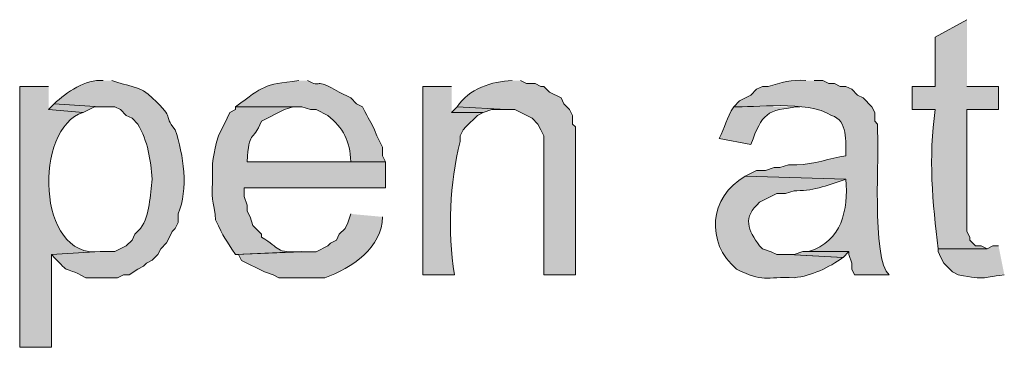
# Model space of a CAD drawing. Header units: inches. Extents: x 1352 to 2050, y -1711 to -1289.
# Tile 149 of 256: x 1999.74 to 2006.93, y -1537.01 to -1534.62. Entities that reach past the tile are written whole.
import ezdxf

# ---------------------------------------------------------------- set-up
doc = ezdxf.new("R2010")
doc.units = ezdxf.units.IN
doc.header["$MEASUREMENT"] = 0
doc.layers.add('图层 1', color=7, linetype='Continuous')

# ---------------------------------------------------------------- blocks, each defined once
blk = doc.blocks.new('block 10')
at = {"layer": '图层 1', "true_color": 0x221814}
h = blk.add_hatch(color=250, dxfattribs=at)
edge = h.paths.add_edge_path()
edge.add_spline(control_points=[(2006.6551, -1534.6192), (2006.6551, -1534.6192), (2006.4236, -1534.7459), (2006.4236, -1534.7459), (2006.4236, -1534.7459), (2006.4236, -1535.106), (2006.4236, -1535.106), (2006.4236, -1535.106), (2006.2551, -1535.106), (2006.2551, -1535.106), (2006.2551, -1535.106), (2006.2551, -1535.2751), (2006.2551, -1535.2751), (2006.2551, -1535.2751), (2006.4236, -1535.2751), (2006.4236, -1535.2751), (2006.3716, -1535.6251), (2006.4057, -1535.9576), (2006.4439, -1536.2914), (2006.4439, -1536.2914), (2006.8026, -1536.2914), (2006.8026, -1536.2914), (2006.8026, -1536.2914), (2006.7599, -1536.2701), (2006.7599, -1536.2701), (2006.7599, -1536.2701), (2006.7178, -1536.2701), (2006.7178, -1536.2701), (2006.7178, -1536.2701), (2006.6965, -1536.249), (2006.6965, -1536.249), (2006.6965, -1536.249), (2006.6758, -1536.228), (2006.6758, -1536.228), (2006.6758, -1536.228), (2006.6758, -1536.2067), (2006.6758, -1536.2067), (2006.6758, -1536.2067), (2006.6551, -1536.1643), (2006.6551, -1536.1643), (2006.6551, -1536.1643), (2006.6551, -1535.2751), (2006.6551, -1535.2751), (2006.6551, -1535.2751), (2006.8856, -1535.2751), (2006.8856, -1535.2751), (2006.8856, -1535.2751), (2006.8856, -1535.106), (2006.8856, -1535.106), (2006.8856, -1535.106), (2006.6551, -1535.106), (2006.6551, -1535.106)], knot_values=[0, 0, 0, 0, 0.352778, 0.352778, 0.352778, 0.705556, 0.705556, 0.705556, 1.058333, 1.058333, 1.058333, 1.411111, 1.411111, 1.411111, 1.763889, 1.763889, 1.763889, 2.116667, 2.116667, 2.116667, 2.469444, 2.469444, 2.469444, 2.822222, 2.822222, 2.822222, 3.175, 3.175, 3.175, 3.527778, 3.527778, 3.527778, 3.880556, 3.880556, 3.880556, 4.233333, 4.233333, 4.233333, 4.586111, 4.586111, 4.586111, 4.938889, 4.938889, 4.938889, 5.291667, 5.291667, 5.291667, 5.644444, 5.644444, 5.644444, 5.997222, 5.997222, 5.997222, 5.997222], degree=3, periodic=0)
edge.add_line((2006.6551, -1535.106), (2006.6551, -1534.6192))
h = blk.add_hatch(color=250, dxfattribs=at)
edge = h.paths.add_edge_path()
edge.add_spline(control_points=[(2001.7776, -1535.0636), (2001.5071, -1535.0953), (2001.5281, -1535.1001), (2001.3149, -1535.2541), (2001.3149, -1535.2541), (2001.7989, -1535.2541), (2001.7989, -1535.2541), (2001.7989, -1535.2541), (2001.8613, -1535.2751), (2001.8613, -1535.2751), (2001.8613, -1535.2751), (2001.9033, -1535.2751), (2001.9033, -1535.2751), (2001.9033, -1535.2751), (2001.9881, -1535.3175), (2001.9881, -1535.3175), (2002.1014, -1535.4122), (2002.1517, -1535.5028), (2002.1555, -1535.6561), (2002.1555, -1535.6561), (2001.3996, -1535.6561), (2001.3996, -1535.6561), (2001.3996, -1535.6561), (2002.4087, -1535.6561), (2002.4087, -1535.6561), (2002.4087, -1535.6561), (2002.3877, -1535.6141), (2002.3877, -1535.6141), (2002.3877, -1535.6141), (2002.3877, -1535.5504), (2002.3877, -1535.5504), (2002.3877, -1535.5504), (2002.345, -1535.466), (2002.345, -1535.466), (2002.2936, -1535.3323), (2002.2943, -1535.3674), (2002.2406, -1535.2541), (2002.2406, -1535.2541), (2002.1975, -1535.2331), (2002.1975, -1535.2331), (2002.1975, -1535.2331), (2002.1555, -1535.1904), (2002.1555, -1535.1904), (2002.1555, -1535.1904), (2002.0718, -1535.1483), (2002.0718, -1535.1483), (2001.8757, -1535.0336), (2001.9508, -1535.1242), (2001.8409, -1535.0636)], knot_values=[0, 0, 0, 0, 0.352778, 0.352778, 0.352778, 0.705556, 0.705556, 0.705556, 1.058333, 1.058333, 1.058333, 1.411111, 1.411111, 1.411111, 1.763889, 1.763889, 1.763889, 2.116667, 2.116667, 2.116667, 2.469444, 2.469444, 2.469444, 2.822222, 2.822222, 2.822222, 3.175, 3.175, 3.175, 3.527778, 3.527778, 3.527778, 3.880556, 3.880556, 3.880556, 4.233333, 4.233333, 4.233333, 4.586111, 4.586111, 4.586111, 4.938889, 4.938889, 4.938889, 5.291667, 5.291667, 5.291667, 5.644444, 5.644444, 5.644444, 5.644444], degree=3, periodic=0)
edge.add_line((2001.8409, -1535.0636), (2001.7776, -1535.0636))
h = blk.add_hatch(color=250, dxfattribs=at)
edge = h.paths.add_edge_path()
edge.add_spline(control_points=[(1999.9489, -1535.106), (1999.9489, -1535.106), (1999.7384, -1535.106), (1999.7384, -1535.106), (1999.7384, -1535.106), (1999.7384, -1537.0107), (1999.7384, -1537.0107), (1999.7384, -1537.0107), (1999.9703, -1537.0107), (1999.9703, -1537.0107), (1999.9703, -1537.0107), (1999.9703, -1536.3334), (1999.9703, -1536.3334), (1999.9703, -1536.3334), (2000.3268, -1536.3124), (2000.3268, -1536.3124), (1999.8569, -1536.3693), (1999.8418, -1535.4074), (2000.2011, -1535.2965), (2000.2011, -1535.2965), (1999.9489, -1535.2751), (1999.9489, -1535.2751)], knot_values=[0, 0, 0, 0, 0.352778, 0.352778, 0.352778, 0.705556, 0.705556, 0.705556, 1.058333, 1.058333, 1.058333, 1.411111, 1.411111, 1.411111, 1.763889, 1.763889, 1.763889, 2.116667, 2.116667, 2.116667, 2.469444, 2.469444, 2.469444, 2.469444], degree=3, periodic=0)
edge.add_line((1999.9489, -1535.2751), (1999.9489, -1535.106))
h = blk.add_hatch(color=250, dxfattribs=at)
edge = h.paths.add_edge_path()
edge.add_spline(control_points=[(2000.3485, -1535.0636), (2000.2204, -1535.0515), (2000.0805, -1535.149), (1999.9909, -1535.2331), (1999.9909, -1535.2331), (2000.3268, -1535.2541), (2000.3268, -1535.2541), (2000.3268, -1535.2541), (2000.4322, -1535.2541), (2000.4322, -1535.2541), (2000.4322, -1535.2541), (2000.4743, -1535.2751), (2000.4743, -1535.2751), (2000.4743, -1535.2751), (2000.5166, -1535.3175), (2000.5166, -1535.3175), (2000.5166, -1535.3175), (2000.5587, -1535.3385), (2000.5587, -1535.3385), (2000.5587, -1535.3385), (2000.6007, -1535.3812), (2000.6007, -1535.3812), (2000.6751, -1535.5049), (2000.6937, -1535.643), (2000.7061, -1535.7833), (2000.6896, -1535.9018), (2000.691, -1536.0441), (2000.621, -1536.1433), (2000.621, -1536.1433), (2000.5794, -1536.1853), (2000.5794, -1536.1853), (2000.5794, -1536.1853), (2000.5587, -1536.2277), (2000.5587, -1536.2277), (2000.5587, -1536.2277), (2000.5166, -1536.2701), (2000.5166, -1536.2701), (2000.5166, -1536.2701), (2000.4322, -1536.3124), (2000.4322, -1536.3124), (2000.4322, -1536.3124), (2000.3268, -1536.3124), (2000.3268, -1536.3124), (2000.3268, -1536.3124), (1999.9699, -1536.3334), (1999.9699, -1536.3334), (2000.1353, -1536.5043), (2000.0274, -1536.3982), (2000.2224, -1536.5029), (2000.2224, -1536.5029), (2000.4533, -1536.5029), (2000.4533, -1536.5029), (2000.4533, -1536.5029), (2000.496, -1536.4816), (2000.496, -1536.4816), (2000.496, -1536.4816), (2000.5373, -1536.4816), (2000.5373, -1536.4816), (2000.5373, -1536.4816), (2000.6007, -1536.4396), (2000.6007, -1536.4396), (2000.6007, -1536.4396), (2000.6427, -1536.4182), (2000.6427, -1536.4182), (2000.6427, -1536.4182), (2000.6641, -1536.3968), (2000.6641, -1536.3968), (2000.6641, -1536.3968), (2000.7061, -1536.3758), (2000.7061, -1536.3758), (2000.7061, -1536.3758), (2000.7475, -1536.3334), (2000.7475, -1536.3334), (2000.7475, -1536.3334), (2000.7685, -1536.2914), (2000.7685, -1536.2914), (2000.7685, -1536.2914), (2000.8109, -1536.2487), (2000.8109, -1536.2487), (2000.8109, -1536.2487), (2000.8315, -1536.2067), (2000.8315, -1536.2067), (2000.8315, -1536.2067), (2000.8529, -1536.1643), (2000.8529, -1536.1643), (2000.8529, -1536.1643), (2000.8736, -1536.1433), (2000.8736, -1536.1433), (2000.8736, -1536.1433), (2000.8949, -1536.1006), (2000.8949, -1536.1006), (2000.8949, -1536.1006), (2000.8949, -1536.0372), (2000.8949, -1536.0372), (2000.9731, -1535.8542), (2000.9349, -1535.6055), (2000.8736, -1535.4232), (2000.7716, -1535.2999), (2000.8915, -1535.3602), (2000.7061, -1535.1904), (2000.6324, -1535.1049), (2000.507, -1535.0987), (2000.4119, -1535.0636)], knot_values=[0, 0, 0, 0, 0.352778, 0.352778, 0.352778, 0.705556, 0.705556, 0.705556, 1.058333, 1.058333, 1.058333, 1.411111, 1.411111, 1.411111, 1.763889, 1.763889, 1.763889, 2.116667, 2.116667, 2.116667, 2.469444, 2.469444, 2.469444, 2.822222, 2.822222, 2.822222, 3.175, 3.175, 3.175, 3.527778, 3.527778, 3.527778, 3.880556, 3.880556, 3.880556, 4.233333, 4.233333, 4.233333, 4.586111, 4.586111, 4.586111, 4.938889, 4.938889, 4.938889, 5.291667, 5.291667, 5.291667, 5.644444, 5.644444, 5.644444, 5.997222, 5.997222, 5.997222, 6.35, 6.35, 6.35, 6.702778, 6.702778, 6.702778, 7.055556, 7.055556, 7.055556, 7.408333, 7.408333, 7.408333, 7.761111, 7.761111, 7.761111, 8.113889, 8.113889, 8.113889, 8.466667, 8.466667, 8.466667, 8.819444, 8.819444, 8.819444, 9.172222, 9.172222, 9.172222, 9.525, 9.525, 9.525, 9.877778, 9.877778, 9.877778, 10.230556, 10.230556, 10.230556, 10.583333, 10.583333, 10.583333, 10.936111, 10.936111, 10.936111, 11.288889, 11.288889, 11.288889, 11.641667, 11.641667, 11.641667, 11.994444, 11.994444, 11.994444, 11.994444], degree=3, periodic=0)
edge.add_line((2000.4119, -1535.0636), (2000.3485, -1535.0636))
h = blk.add_hatch(color=250, dxfattribs=at)
edge = h.paths.add_edge_path()
edge.add_spline(control_points=[(2002.8924, -1535.106), (2002.8924, -1535.106), (2002.6812, -1535.106), (2002.6812, -1535.106), (2002.6812, -1535.106), (2002.6812, -1536.4816), (2002.6812, -1536.4816), (2002.6812, -1536.4816), (2002.9131, -1536.4816), (2002.9131, -1536.4816), (2002.8628, -1536.1515), (2002.8772, -1535.8208), (2002.9551, -1535.508), (2002.9551, -1535.508), (2002.9551, -1535.466), (2002.9551, -1535.466), (2002.9551, -1535.466), (2002.9754, -1535.4232), (2002.9754, -1535.4232), (2002.9754, -1535.4232), (2002.9971, -1535.4022), (2002.9971, -1535.4022), (2002.9971, -1535.4022), (2003.0812, -1535.3178), (2003.0812, -1535.3178), (2003.0812, -1535.3178), (2003.1229, -1535.2965), (2003.1229, -1535.2965), (2003.1229, -1535.2965), (2002.8924, -1535.2965), (2002.8924, -1535.2965)], knot_values=[0, 0, 0, 0, 0.352778, 0.352778, 0.352778, 0.705556, 0.705556, 0.705556, 1.058333, 1.058333, 1.058333, 1.411111, 1.411111, 1.411111, 1.763889, 1.763889, 1.763889, 2.116667, 2.116667, 2.116667, 2.469444, 2.469444, 2.469444, 2.822222, 2.822222, 2.822222, 3.175, 3.175, 3.175, 3.527778, 3.527778, 3.527778, 3.527778], degree=3, periodic=0)
edge.add_line((2002.8924, -1535.2965), (2002.8924, -1535.106))
h = blk.add_hatch(color=250, dxfattribs=at)
edge = h.paths.add_edge_path()
edge.add_spline(control_points=[(2003.3334, -1535.0636), (2003.1866, -1535.0677), (2003.0164, -1535.1246), (2002.9337, -1535.2541), (2002.9337, -1535.2541), (2003.2913, -1535.2751), (2003.2913, -1535.2751), (2003.2913, -1535.2751), (2003.3547, -1535.2751), (2003.3547, -1535.2751), (2003.3547, -1535.2751), (2003.4801, -1535.3385), (2003.4801, -1535.3385), (2003.4801, -1535.3385), (2003.5228, -1535.3812), (2003.5228, -1535.3812), (2003.5228, -1535.3812), (2003.5439, -1535.4232), (2003.5439, -1535.4232), (2003.5439, -1535.4232), (2003.5645, -1535.466), (2003.5645, -1535.466), (2003.5645, -1535.466), (2003.5645, -1536.4816), (2003.5645, -1536.4816), (2003.5645, -1536.4816), (2003.7964, -1536.4816), (2003.7964, -1536.4816), (2003.7964, -1536.4816), (2003.7964, -1535.4022), (2003.7964, -1535.4022), (2003.7964, -1535.4022), (2003.775, -1535.3812), (2003.775, -1535.3812), (2003.775, -1535.3812), (2003.775, -1535.3175), (2003.775, -1535.3175), (2003.775, -1535.3175), (2003.7533, -1535.2751), (2003.7533, -1535.2751), (2003.7533, -1535.2751), (2003.7113, -1535.2331), (2003.7113, -1535.2331), (2003.7113, -1535.2331), (2003.691, -1535.1904), (2003.691, -1535.1904), (2003.691, -1535.1904), (2003.6066, -1535.1483), (2003.6066, -1535.1483), (2003.6066, -1535.1483), (2003.5645, -1535.106), (2003.5645, -1535.106), (2003.5645, -1535.106), (2003.5439, -1535.106), (2003.5439, -1535.106), (2003.5439, -1535.106), (2003.5022, -1535.0849), (2003.5022, -1535.0849), (2003.5022, -1535.0849), (2003.4381, -1535.0849), (2003.4381, -1535.0849), (2003.4381, -1535.0849), (2003.3964, -1535.0636), (2003.3964, -1535.0636)], knot_values=[0, 0, 0, 0, 0.352778, 0.352778, 0.352778, 0.705556, 0.705556, 0.705556, 1.058333, 1.058333, 1.058333, 1.411111, 1.411111, 1.411111, 1.763889, 1.763889, 1.763889, 2.116667, 2.116667, 2.116667, 2.469444, 2.469444, 2.469444, 2.822222, 2.822222, 2.822222, 3.175, 3.175, 3.175, 3.527778, 3.527778, 3.527778, 3.880556, 3.880556, 3.880556, 4.233333, 4.233333, 4.233333, 4.586111, 4.586111, 4.586111, 4.938889, 4.938889, 4.938889, 5.291667, 5.291667, 5.291667, 5.644444, 5.644444, 5.644444, 5.997222, 5.997222, 5.997222, 6.35, 6.35, 6.35, 6.702778, 6.702778, 6.702778, 7.055556, 7.055556, 7.055556, 7.408333, 7.408333, 7.408333, 7.408333], degree=3, periodic=0)
edge.add_line((2003.3964, -1535.0636), (2003.3334, -1535.0636))
h = blk.add_hatch(color=250, dxfattribs=at)
edge = h.paths.add_edge_path()
edge.add_spline(control_points=[(2005.4776, -1535.0636), (2005.3804, -1535.0529), (2005.2947, -1535.0808), (2005.2047, -1535.106), (2005.2047, -1535.106), (2005.1617, -1535.106), (2005.1617, -1535.106), (2005.1617, -1535.106), (2005.1196, -1535.127), (2005.1196, -1535.127), (2005.1196, -1535.127), (2005.078, -1535.1693), (2005.078, -1535.1693), (2005.078, -1535.1693), (2004.9939, -1535.2117), (2004.9939, -1535.2117), (2004.9939, -1535.2117), (2004.9522, -1535.2541), (2004.9522, -1535.2541), (2005.0886, -1535.2634), (2005.4869, -1535.2035), (2005.6664, -1535.3175), (2005.789, -1535.355), (2005.7673, -1535.5114), (2005.7718, -1535.6141), (2005.6526, -1535.6286), (2005.5389, -1535.6782), (2005.4139, -1535.6775), (2005.4139, -1535.6775), (2005.3515, -1535.6775), (2005.3515, -1535.6775), (2005.3515, -1535.6775), (2005.2881, -1535.6985), (2005.2881, -1535.6985), (2005.2881, -1535.6985), (2005.2464, -1535.6985), (2005.2464, -1535.6985), (2005.2464, -1535.6985), (2005.1834, -1535.7195), (2005.1834, -1535.7195), (2005.1834, -1535.7195), (2005.1196, -1535.7195), (2005.1196, -1535.7195), (2005.1196, -1535.7195), (2005.0359, -1535.7622), (2005.0359, -1535.7622), (2005.0359, -1535.7622), (2005.7718, -1535.7833), (2005.7718, -1535.7833), (2005.787, -1536.0103), (2005.7456, -1536.2342), (2005.4989, -1536.3124), (2005.4989, -1536.3124), (2005.7932, -1536.3124), (2005.7932, -1536.3124), (2005.7932, -1536.3124), (2005.7932, -1536.3334), (2005.7932, -1536.3334), (2005.7932, -1536.3334), (2005.8138, -1536.3968), (2005.8138, -1536.3968), (2005.8138, -1536.3968), (2005.8138, -1536.4396), (2005.8138, -1536.4396), (2005.8138, -1536.4396), (2005.8348, -1536.4816), (2005.8348, -1536.4816), (2005.8348, -1536.4816), (2006.0874, -1536.4816), (2006.0874, -1536.4816), (2005.9561, -1536.3803), (2006.0167, -1535.5483), (2006.003, -1535.4446), (2006.003, -1535.4446), (2006.003, -1535.3812), (2006.003, -1535.3812), (2006.003, -1535.3812), (2005.9826, -1535.3599), (2005.9826, -1535.3599), (2005.9826, -1535.3599), (2005.9826, -1535.2965), (2005.9826, -1535.2965), (2005.9826, -1535.2965), (2005.9613, -1535.2541), (2005.9613, -1535.2541), (2005.9613, -1535.2541), (2005.8975, -1535.1904), (2005.8975, -1535.1904), (2005.8975, -1535.1904), (2005.8559, -1535.1693), (2005.8559, -1535.1693), (2005.8559, -1535.1693), (2005.8138, -1535.127), (2005.8138, -1535.127), (2005.8138, -1535.127), (2005.7718, -1535.106), (2005.7718, -1535.106), (2005.7718, -1535.106), (2005.7298, -1535.106), (2005.7298, -1535.106), (2005.7298, -1535.106), (2005.6884, -1535.0849), (2005.6884, -1535.0849), (2005.6884, -1535.0849), (2005.6464, -1535.0849), (2005.6464, -1535.0849), (2005.6464, -1535.0849), (2005.6033, -1535.0636), (2005.6033, -1535.0636), (2005.6033, -1535.0636), (2005.5406, -1535.0636), (2005.5406, -1535.0636)], knot_values=[0, 0, 0, 0, 0.352778, 0.352778, 0.352778, 0.705556, 0.705556, 0.705556, 1.058333, 1.058333, 1.058333, 1.411111, 1.411111, 1.411111, 1.763889, 1.763889, 1.763889, 2.116667, 2.116667, 2.116667, 2.469444, 2.469444, 2.469444, 2.822222, 2.822222, 2.822222, 3.175, 3.175, 3.175, 3.527778, 3.527778, 3.527778, 3.880556, 3.880556, 3.880556, 4.233333, 4.233333, 4.233333, 4.586111, 4.586111, 4.586111, 4.938889, 4.938889, 4.938889, 5.291667, 5.291667, 5.291667, 5.644444, 5.644444, 5.644444, 5.997222, 5.997222, 5.997222, 6.35, 6.35, 6.35, 6.702778, 6.702778, 6.702778, 7.055556, 7.055556, 7.055556, 7.408333, 7.408333, 7.408333, 7.761111, 7.761111, 7.761111, 8.113889, 8.113889, 8.113889, 8.466667, 8.466667, 8.466667, 8.819444, 8.819444, 8.819444, 9.172222, 9.172222, 9.172222, 9.525, 9.525, 9.525, 9.877778, 9.877778, 9.877778, 10.230556, 10.230556, 10.230556, 10.583333, 10.583333, 10.583333, 10.936111, 10.936111, 10.936111, 11.288889, 11.288889, 11.288889, 11.641667, 11.641667, 11.641667, 11.994444, 11.994444, 11.994444, 12.347222, 12.347222, 12.347222, 12.7, 12.7, 12.7, 13.052778, 13.052778, 13.052778, 13.052778], degree=3, periodic=0)
edge.add_line((2005.5406, -1535.0636), (2005.4776, -1535.0636))
for points in [[(1999.9909, -1535.2331), (1999.9489, -1535.2751), (2000.2018, -1535.2965), (2000.2851, -1535.2544), (2000.3272, -1535.2544)], [(2002.9337, -1535.2541), (2002.8924, -1535.2965), (2003.1232, -1535.2965), (2003.1866, -1535.2751), (2003.2913, -1535.2751)], [(2005.4983, -1536.3124), (2005.4562, -1536.3124), (2005.3935, -1536.3334), (2005.3515, -1536.3334), (2005.7504, -1536.3548), (2005.7925, -1536.3124)]]:
    blk.add_hatch(color=250, dxfattribs=at).paths.add_polyline_path(points)
h = blk.add_hatch(color=250, dxfattribs=at)
edge = h.paths.add_edge_path()
edge.add_spline(control_points=[(2001.3152, -1535.2541), (2001.3152, -1535.2541), (2001.3152, -1535.2751), (2001.3152, -1535.2751), (2001.3152, -1535.2751), (2001.2732, -1535.2965), (2001.2732, -1535.2965), (2001.2732, -1535.2965), (2001.2522, -1535.3388), (2001.2522, -1535.3388), (2001.2522, -1535.3388), (2001.1898, -1535.466), (2001.1898, -1535.466), (2001.1505, -1535.6045), (2001.1409, -1535.6589), (2001.1468, -1535.8043), (2001.1361, -1535.9617), (2001.1619, -1535.9648), (2001.1678, -1536.0795), (2001.2325, -1536.2163), (2001.2346, -1536.2142), (2001.3152, -1536.3334), (2001.3152, -1536.3334), (2001.7989, -1536.3124), (2001.7989, -1536.3124), (2001.5998, -1536.3238), (2001.646, -1536.2887), (2001.5047, -1536.2067), (2001.5047, -1536.2067), (2001.5047, -1536.1853), (2001.5047, -1536.1853), (2001.5047, -1536.1853), (2001.4627, -1536.1433), (2001.4627, -1536.1433), (2001.4627, -1536.1433), (2001.441, -1536.1219), (2001.441, -1536.1219), (2001.441, -1536.1219), (2001.4206, -1536.0585), (2001.4206, -1536.0585), (2001.4206, -1536.0585), (2001.3989, -1536.0161), (2001.3989, -1536.0161), (2001.3989, -1536.0161), (2001.3989, -1535.9738), (2001.3989, -1535.9738), (2001.3989, -1535.9738), (2001.3786, -1535.9104), (2001.3786, -1535.9104), (2001.3786, -1535.9104), (2001.3786, -1535.847), (2001.3786, -1535.847), (2001.3786, -1535.847), (2002.4087, -1535.847), (2002.4087, -1535.847), (2002.4087, -1535.847), (2002.4087, -1535.6561), (2002.4087, -1535.6561), (2002.4087, -1535.6561), (2001.3989, -1535.6561), (2001.3989, -1535.6561), (2001.4134, -1535.4167), (2001.4372, -1535.5225), (2001.5047, -1535.3599), (2001.5047, -1535.3599), (2001.6728, -1535.2751), (2001.6728, -1535.2751), (2001.6728, -1535.2751), (2001.7352, -1535.2541), (2001.7352, -1535.2541), (2001.7352, -1535.2541), (2001.7782, -1535.2541), (2001.7782, -1535.2541)], knot_values=[0, 0, 0, 0, 0.352778, 0.352778, 0.352778, 0.705556, 0.705556, 0.705556, 1.058333, 1.058333, 1.058333, 1.411111, 1.411111, 1.411111, 1.763889, 1.763889, 1.763889, 2.116667, 2.116667, 2.116667, 2.469444, 2.469444, 2.469444, 2.822222, 2.822222, 2.822222, 3.175, 3.175, 3.175, 3.527778, 3.527778, 3.527778, 3.880556, 3.880556, 3.880556, 4.233333, 4.233333, 4.233333, 4.586111, 4.586111, 4.586111, 4.938889, 4.938889, 4.938889, 5.291667, 5.291667, 5.291667, 5.644444, 5.644444, 5.644444, 5.997222, 5.997222, 5.997222, 6.35, 6.35, 6.35, 6.702778, 6.702778, 6.702778, 7.055556, 7.055556, 7.055556, 7.408333, 7.408333, 7.408333, 7.761111, 7.761111, 7.761111, 8.113889, 8.113889, 8.113889, 8.466667, 8.466667, 8.466667, 8.466667], degree=3, periodic=0)
edge.add_line((2001.7782, -1535.2541), (2001.3152, -1535.2541))
h = blk.add_hatch(color=250, dxfattribs=at)
edge = h.paths.add_edge_path()
edge.add_spline(control_points=[(2004.9519, -1535.2541), (2004.9019, -1535.3413), (2004.8861, -1535.4026), (2004.8471, -1535.487), (2004.8471, -1535.487), (2005.0776, -1535.5294), (2005.0776, -1535.5294), (2005.1634, -1535.2992), (2005.1868, -1535.2799), (2005.4356, -1535.2541)], knot_values=[0, 0, 0, 0, 0.352778, 0.352778, 0.352778, 0.705556, 0.705556, 0.705556, 1.058333, 1.058333, 1.058333, 1.058333], degree=3, periodic=0)
edge.add_line((2005.4356, -1535.2541), (2004.9519, -1535.2541))
h = blk.add_hatch(color=250, dxfattribs=at)
edge = h.paths.add_edge_path()
edge.add_spline(control_points=[(2005.0359, -1535.7622), (2004.772, -1535.9118), (2004.7445, -1536.2473), (2004.9729, -1536.4396), (2005.1644, -1536.5381), (2005.1854, -1536.494), (2005.3935, -1536.5029), (2005.5231, -1536.4885), (2005.6461, -1536.4299), (2005.7501, -1536.3548), (2005.7501, -1536.3548), (2005.3515, -1536.3334), (2005.3515, -1536.3334), (2005.3515, -1536.3334), (2005.2671, -1536.3334), (2005.2671, -1536.3334), (2005.2671, -1536.3334), (2005.2251, -1536.3128), (2005.2251, -1536.3128), (2005.2251, -1536.3128), (2005.1617, -1536.2914), (2005.1617, -1536.2914), (2005.1617, -1536.2914), (2005.1413, -1536.2701), (2005.1413, -1536.2701), (2005.0532, -1536.1536), (2005.017, -1536.064), (2005.1413, -1535.9524), (2005.1413, -1535.9524), (2005.2671, -1535.889), (2005.2671, -1535.889), (2005.2671, -1535.889), (2005.3301, -1535.889), (2005.3301, -1535.889), (2005.3301, -1535.889), (2005.3935, -1535.8677), (2005.3935, -1535.8677), (2005.3935, -1535.8677), (2005.4139, -1535.8677), (2005.4139, -1535.8677), (2005.5406, -1535.8677), (2005.6567, -1535.8229), (2005.7718, -1535.7836)], knot_values=[0, 0, 0, 0, 0.352778, 0.352778, 0.352778, 0.705556, 0.705556, 0.705556, 1.058333, 1.058333, 1.058333, 1.411111, 1.411111, 1.411111, 1.763889, 1.763889, 1.763889, 2.116667, 2.116667, 2.116667, 2.469444, 2.469444, 2.469444, 2.822222, 2.822222, 2.822222, 3.175, 3.175, 3.175, 3.527778, 3.527778, 3.527778, 3.880556, 3.880556, 3.880556, 4.233333, 4.233333, 4.233333, 4.586111, 4.586111, 4.586111, 4.938889, 4.938889, 4.938889, 4.938889], degree=3, periodic=0)
edge.add_line((2005.7718, -1535.7836), (2005.0359, -1535.7622))
h = blk.add_hatch(color=250, dxfattribs=at)
edge = h.paths.add_edge_path()
edge.add_spline(control_points=[(2002.1558, -1536.0372), (2002.1558, -1536.0372), (2002.1348, -1536.1012), (2002.1348, -1536.1012), (2002.1348, -1536.1012), (2002.1138, -1536.1433), (2002.1138, -1536.1433), (2002.1138, -1536.1433), (2002.0721, -1536.1853), (2002.0721, -1536.1853), (2002.0721, -1536.1853), (2002.0511, -1536.228), (2002.0511, -1536.228), (2002.0511, -1536.228), (2002.0091, -1536.2494), (2002.0091, -1536.2494), (2002.0091, -1536.2494), (2001.9874, -1536.2701), (2001.9874, -1536.2701), (2001.9874, -1536.2701), (2001.9036, -1536.3128), (2001.9036, -1536.3128), (2001.9036, -1536.3128), (2001.7986, -1536.3128), (2001.7986, -1536.3128), (2001.7986, -1536.3128), (2001.3152, -1536.3334), (2001.3152, -1536.3334), (2001.3152, -1536.3334), (2001.3366, -1536.3334), (2001.3366, -1536.3334), (2001.3366, -1536.3334), (2001.3569, -1536.3762), (2001.3569, -1536.3762), (2001.3569, -1536.3762), (2001.5254, -1536.4609), (2001.5254, -1536.4609), (2001.5254, -1536.4609), (2001.5888, -1536.4823), (2001.5888, -1536.4823), (2001.5888, -1536.4823), (2001.6308, -1536.5029), (2001.6308, -1536.5029), (2001.6308, -1536.5029), (2001.967, -1536.5029), (2001.967, -1536.5029), (2002.1606, -1536.4354), (2002.3887, -1536.2797), (2002.387, -1536.0585)], knot_values=[0, 0, 0, 0, 0.352778, 0.352778, 0.352778, 0.705556, 0.705556, 0.705556, 1.058333, 1.058333, 1.058333, 1.411111, 1.411111, 1.411111, 1.763889, 1.763889, 1.763889, 2.116667, 2.116667, 2.116667, 2.469444, 2.469444, 2.469444, 2.822222, 2.822222, 2.822222, 3.175, 3.175, 3.175, 3.527778, 3.527778, 3.527778, 3.880556, 3.880556, 3.880556, 4.233333, 4.233333, 4.233333, 4.586111, 4.586111, 4.586111, 4.938889, 4.938889, 4.938889, 5.291667, 5.291667, 5.291667, 5.644444, 5.644444, 5.644444, 5.644444], degree=3, periodic=0)
edge.add_line((2002.387, -1536.0585), (2002.1558, -1536.0372))
h = blk.add_hatch(color=250, dxfattribs=at)
edge = h.paths.add_edge_path()
edge.add_spline(control_points=[(2006.8859, -1536.2701), (2006.8859, -1536.2701), (2006.8439, -1536.2701), (2006.8439, -1536.2701), (2006.8439, -1536.2701), (2006.8026, -1536.2914), (2006.8026, -1536.2914), (2006.8026, -1536.2914), (2006.4443, -1536.2914), (2006.4443, -1536.2914), (2006.4443, -1536.2914), (2006.4443, -1536.3124), (2006.4443, -1536.3124), (2006.4443, -1536.3124), (2006.4656, -1536.3548), (2006.4656, -1536.3548), (2006.4656, -1536.3548), (2006.4863, -1536.3968), (2006.4863, -1536.3968), (2006.4863, -1536.3968), (2006.5497, -1536.4606), (2006.5497, -1536.4606), (2006.5497, -1536.4606), (2006.5917, -1536.4816), (2006.5917, -1536.4816), (2006.8129, -1536.5205), (2006.7357, -1536.5026), (2006.928, -1536.4816)], knot_values=[0, 0, 0, 0, 0.352778, 0.352778, 0.352778, 0.705556, 0.705556, 0.705556, 1.058333, 1.058333, 1.058333, 1.411111, 1.411111, 1.411111, 1.763889, 1.763889, 1.763889, 2.116667, 2.116667, 2.116667, 2.469444, 2.469444, 2.469444, 2.822222, 2.822222, 2.822222, 3.175, 3.175, 3.175, 3.175], degree=3, periodic=0)
edge.add_line((2006.928, -1536.4816), (2006.8859, -1536.2701))
at = {"layer": '图层 1', "lineweight": 0}
for points in [[(1999.9909, -1535.2331), (1999.9489, -1535.2751), (2000.2018, -1535.2965), (2000.2851, -1535.2544), (2000.3272, -1535.2544)], [(2002.9337, -1535.2541), (2002.8924, -1535.2965), (2003.1232, -1535.2965), (2003.1866, -1535.2751), (2003.2913, -1535.2751)], [(2005.4983, -1536.3124), (2005.4562, -1536.3124), (2005.3935, -1536.3334), (2005.3515, -1536.3334), (2005.7504, -1536.3548), (2005.7925, -1536.3124)]]:
    blk.add_lwpolyline(points, dxfattribs=at)
for points, knots in [([(2006.6551, -1534.6192), (2006.6551, -1534.6192), (2006.4236, -1534.7459), (2006.4236, -1534.7459), (2006.4236, -1534.7459), (2006.4236, -1535.106), (2006.4236, -1535.106), (2006.4236, -1535.106), (2006.2551, -1535.106), (2006.2551, -1535.106), (2006.2551, -1535.106), (2006.2551, -1535.2751), (2006.2551, -1535.2751), (2006.2551, -1535.2751), (2006.4236, -1535.2751), (2006.4236, -1535.2751), (2006.3716, -1535.6251), (2006.4057, -1535.9576), (2006.4439, -1536.2914), (2006.4439, -1536.2914), (2006.8026, -1536.2914), (2006.8026, -1536.2914), (2006.8026, -1536.2914), (2006.7599, -1536.2701), (2006.7599, -1536.2701), (2006.7599, -1536.2701), (2006.7178, -1536.2701), (2006.7178, -1536.2701), (2006.7178, -1536.2701), (2006.6965, -1536.249), (2006.6965, -1536.249), (2006.6965, -1536.249), (2006.6758, -1536.228), (2006.6758, -1536.228), (2006.6758, -1536.228), (2006.6758, -1536.2067), (2006.6758, -1536.2067), (2006.6758, -1536.2067), (2006.6551, -1536.1643), (2006.6551, -1536.1643), (2006.6551, -1536.1643), (2006.6551, -1535.2751), (2006.6551, -1535.2751), (2006.6551, -1535.2751), (2006.8856, -1535.2751), (2006.8856, -1535.2751), (2006.8856, -1535.2751), (2006.8856, -1535.106), (2006.8856, -1535.106), (2006.8856, -1535.106), (2006.6551, -1535.106), (2006.6551, -1535.106)], [0, 0, 0, 0, 1, 1, 1, 2, 2, 2, 3, 3, 3, 4, 4, 4, 5, 5, 5, 6, 6, 6, 7, 7, 7, 8, 8, 8, 9, 9, 9, 10, 10, 10, 11, 11, 11, 12, 12, 12, 13, 13, 13, 14, 14, 14, 15, 15, 15, 16, 16, 16, 17, 17, 17, 17]), ([(2001.7776, -1535.0636), (2001.5071, -1535.0953), (2001.5281, -1535.1001), (2001.3149, -1535.2541), (2001.3149, -1535.2541), (2001.7989, -1535.2541), (2001.7989, -1535.2541), (2001.7989, -1535.2541), (2001.8613, -1535.2751), (2001.8613, -1535.2751), (2001.8613, -1535.2751), (2001.9033, -1535.2751), (2001.9033, -1535.2751), (2001.9033, -1535.2751), (2001.9881, -1535.3175), (2001.9881, -1535.3175), (2002.1014, -1535.4122), (2002.1517, -1535.5028), (2002.1555, -1535.6561), (2002.1555, -1535.6561), (2001.3996, -1535.6561), (2001.3996, -1535.6561), (2001.3996, -1535.6561), (2002.4087, -1535.6561), (2002.4087, -1535.6561), (2002.4087, -1535.6561), (2002.3877, -1535.6141), (2002.3877, -1535.6141), (2002.3877, -1535.6141), (2002.3877, -1535.5504), (2002.3877, -1535.5504), (2002.3877, -1535.5504), (2002.345, -1535.466), (2002.345, -1535.466), (2002.2936, -1535.3323), (2002.2943, -1535.3674), (2002.2406, -1535.2541), (2002.2406, -1535.2541), (2002.1975, -1535.2331), (2002.1975, -1535.2331), (2002.1975, -1535.2331), (2002.1555, -1535.1904), (2002.1555, -1535.1904), (2002.1555, -1535.1904), (2002.0718, -1535.1483), (2002.0718, -1535.1483), (2001.8757, -1535.0336), (2001.9508, -1535.1242), (2001.8409, -1535.0636)], [0, 0, 0, 0, 1, 1, 1, 2, 2, 2, 3, 3, 3, 4, 4, 4, 5, 5, 5, 6, 6, 6, 7, 7, 7, 8, 8, 8, 9, 9, 9, 10, 10, 10, 11, 11, 11, 12, 12, 12, 13, 13, 13, 14, 14, 14, 15, 15, 15, 16, 16, 16, 16]), ([(1999.9489, -1535.106), (1999.9489, -1535.106), (1999.7384, -1535.106), (1999.7384, -1535.106), (1999.7384, -1535.106), (1999.7384, -1537.0107), (1999.7384, -1537.0107), (1999.7384, -1537.0107), (1999.9703, -1537.0107), (1999.9703, -1537.0107), (1999.9703, -1537.0107), (1999.9703, -1536.3334), (1999.9703, -1536.3334), (1999.9703, -1536.3334), (2000.3268, -1536.3124), (2000.3268, -1536.3124), (1999.8569, -1536.3693), (1999.8418, -1535.4074), (2000.2011, -1535.2965), (2000.2011, -1535.2965), (1999.9489, -1535.2751), (1999.9489, -1535.2751)], [0, 0, 0, 0, 1, 1, 1, 2, 2, 2, 3, 3, 3, 4, 4, 4, 5, 5, 5, 6, 6, 6, 7, 7, 7, 7]), ([(2000.3485, -1535.0636), (2000.2204, -1535.0515), (2000.0805, -1535.149), (1999.9909, -1535.2331), (1999.9909, -1535.2331), (2000.3268, -1535.2541), (2000.3268, -1535.2541), (2000.3268, -1535.2541), (2000.4322, -1535.2541), (2000.4322, -1535.2541), (2000.4322, -1535.2541), (2000.4743, -1535.2751), (2000.4743, -1535.2751), (2000.4743, -1535.2751), (2000.5166, -1535.3175), (2000.5166, -1535.3175), (2000.5166, -1535.3175), (2000.5587, -1535.3385), (2000.5587, -1535.3385), (2000.5587, -1535.3385), (2000.6007, -1535.3812), (2000.6007, -1535.3812), (2000.6751, -1535.5049), (2000.6937, -1535.643), (2000.7061, -1535.7833), (2000.6896, -1535.9018), (2000.691, -1536.0441), (2000.621, -1536.1433), (2000.621, -1536.1433), (2000.5794, -1536.1853), (2000.5794, -1536.1853), (2000.5794, -1536.1853), (2000.5587, -1536.2277), (2000.5587, -1536.2277), (2000.5587, -1536.2277), (2000.5166, -1536.2701), (2000.5166, -1536.2701), (2000.5166, -1536.2701), (2000.4322, -1536.3124), (2000.4322, -1536.3124), (2000.4322, -1536.3124), (2000.3268, -1536.3124), (2000.3268, -1536.3124), (2000.3268, -1536.3124), (1999.9699, -1536.3334), (1999.9699, -1536.3334), (2000.1353, -1536.5043), (2000.0274, -1536.3982), (2000.2224, -1536.5029), (2000.2224, -1536.5029), (2000.4533, -1536.5029), (2000.4533, -1536.5029), (2000.4533, -1536.5029), (2000.496, -1536.4816), (2000.496, -1536.4816), (2000.496, -1536.4816), (2000.5373, -1536.4816), (2000.5373, -1536.4816), (2000.5373, -1536.4816), (2000.6007, -1536.4396), (2000.6007, -1536.4396), (2000.6007, -1536.4396), (2000.6427, -1536.4182), (2000.6427, -1536.4182), (2000.6427, -1536.4182), (2000.6641, -1536.3968), (2000.6641, -1536.3968), (2000.6641, -1536.3968), (2000.7061, -1536.3758), (2000.7061, -1536.3758), (2000.7061, -1536.3758), (2000.7475, -1536.3334), (2000.7475, -1536.3334), (2000.7475, -1536.3334), (2000.7685, -1536.2914), (2000.7685, -1536.2914), (2000.7685, -1536.2914), (2000.8109, -1536.2487), (2000.8109, -1536.2487), (2000.8109, -1536.2487), (2000.8315, -1536.2067), (2000.8315, -1536.2067), (2000.8315, -1536.2067), (2000.8529, -1536.1643), (2000.8529, -1536.1643), (2000.8529, -1536.1643), (2000.8736, -1536.1433), (2000.8736, -1536.1433), (2000.8736, -1536.1433), (2000.8949, -1536.1006), (2000.8949, -1536.1006), (2000.8949, -1536.1006), (2000.8949, -1536.0372), (2000.8949, -1536.0372), (2000.9731, -1535.8542), (2000.9349, -1535.6055), (2000.8736, -1535.4232), (2000.7716, -1535.2999), (2000.8915, -1535.3602), (2000.7061, -1535.1904), (2000.6324, -1535.1049), (2000.507, -1535.0987), (2000.4119, -1535.0636)], [0, 0, 0, 0, 1, 1, 1, 2, 2, 2, 3, 3, 3, 4, 4, 4, 5, 5, 5, 6, 6, 6, 7, 7, 7, 8, 8, 8, 9, 9, 9, 10, 10, 10, 11, 11, 11, 12, 12, 12, 13, 13, 13, 14, 14, 14, 15, 15, 15, 16, 16, 16, 17, 17, 17, 18, 18, 18, 19, 19, 19, 20, 20, 20, 21, 21, 21, 22, 22, 22, 23, 23, 23, 24, 24, 24, 25, 25, 25, 26, 26, 26, 27, 27, 27, 28, 28, 28, 29, 29, 29, 30, 30, 30, 31, 31, 31, 32, 32, 32, 33, 33, 33, 34, 34, 34, 34]), ([(2002.8924, -1535.106), (2002.8924, -1535.106), (2002.6812, -1535.106), (2002.6812, -1535.106), (2002.6812, -1535.106), (2002.6812, -1536.4816), (2002.6812, -1536.4816), (2002.6812, -1536.4816), (2002.9131, -1536.4816), (2002.9131, -1536.4816), (2002.8628, -1536.1515), (2002.8772, -1535.8208), (2002.9551, -1535.508), (2002.9551, -1535.508), (2002.9551, -1535.466), (2002.9551, -1535.466), (2002.9551, -1535.466), (2002.9754, -1535.4232), (2002.9754, -1535.4232), (2002.9754, -1535.4232), (2002.9971, -1535.4022), (2002.9971, -1535.4022), (2002.9971, -1535.4022), (2003.0812, -1535.3178), (2003.0812, -1535.3178), (2003.0812, -1535.3178), (2003.1229, -1535.2965), (2003.1229, -1535.2965), (2003.1229, -1535.2965), (2002.8924, -1535.2965), (2002.8924, -1535.2965)], [0, 0, 0, 0, 1, 1, 1, 2, 2, 2, 3, 3, 3, 4, 4, 4, 5, 5, 5, 6, 6, 6, 7, 7, 7, 8, 8, 8, 9, 9, 9, 10, 10, 10, 10]), ([(2003.3334, -1535.0636), (2003.1866, -1535.0677), (2003.0164, -1535.1246), (2002.9337, -1535.2541), (2002.9337, -1535.2541), (2003.2913, -1535.2751), (2003.2913, -1535.2751), (2003.2913, -1535.2751), (2003.3547, -1535.2751), (2003.3547, -1535.2751), (2003.3547, -1535.2751), (2003.4801, -1535.3385), (2003.4801, -1535.3385), (2003.4801, -1535.3385), (2003.5228, -1535.3812), (2003.5228, -1535.3812), (2003.5228, -1535.3812), (2003.5439, -1535.4232), (2003.5439, -1535.4232), (2003.5439, -1535.4232), (2003.5645, -1535.466), (2003.5645, -1535.466), (2003.5645, -1535.466), (2003.5645, -1536.4816), (2003.5645, -1536.4816), (2003.5645, -1536.4816), (2003.7964, -1536.4816), (2003.7964, -1536.4816), (2003.7964, -1536.4816), (2003.7964, -1535.4022), (2003.7964, -1535.4022), (2003.7964, -1535.4022), (2003.775, -1535.3812), (2003.775, -1535.3812), (2003.775, -1535.3812), (2003.775, -1535.3175), (2003.775, -1535.3175), (2003.775, -1535.3175), (2003.7533, -1535.2751), (2003.7533, -1535.2751), (2003.7533, -1535.2751), (2003.7113, -1535.2331), (2003.7113, -1535.2331), (2003.7113, -1535.2331), (2003.691, -1535.1904), (2003.691, -1535.1904), (2003.691, -1535.1904), (2003.6066, -1535.1483), (2003.6066, -1535.1483), (2003.6066, -1535.1483), (2003.5645, -1535.106), (2003.5645, -1535.106), (2003.5645, -1535.106), (2003.5439, -1535.106), (2003.5439, -1535.106), (2003.5439, -1535.106), (2003.5022, -1535.0849), (2003.5022, -1535.0849), (2003.5022, -1535.0849), (2003.4381, -1535.0849), (2003.4381, -1535.0849), (2003.4381, -1535.0849), (2003.3964, -1535.0636), (2003.3964, -1535.0636)], [0, 0, 0, 0, 1, 1, 1, 2, 2, 2, 3, 3, 3, 4, 4, 4, 5, 5, 5, 6, 6, 6, 7, 7, 7, 8, 8, 8, 9, 9, 9, 10, 10, 10, 11, 11, 11, 12, 12, 12, 13, 13, 13, 14, 14, 14, 15, 15, 15, 16, 16, 16, 17, 17, 17, 18, 18, 18, 19, 19, 19, 20, 20, 20, 21, 21, 21, 21]), ([(2005.4776, -1535.0636), (2005.3804, -1535.0529), (2005.2947, -1535.0808), (2005.2047, -1535.106), (2005.2047, -1535.106), (2005.1617, -1535.106), (2005.1617, -1535.106), (2005.1617, -1535.106), (2005.1196, -1535.127), (2005.1196, -1535.127), (2005.1196, -1535.127), (2005.078, -1535.1693), (2005.078, -1535.1693), (2005.078, -1535.1693), (2004.9939, -1535.2117), (2004.9939, -1535.2117), (2004.9939, -1535.2117), (2004.9522, -1535.2541), (2004.9522, -1535.2541), (2005.0886, -1535.2634), (2005.4869, -1535.2035), (2005.6664, -1535.3175), (2005.789, -1535.355), (2005.7673, -1535.5114), (2005.7718, -1535.6141), (2005.6526, -1535.6286), (2005.5389, -1535.6782), (2005.4139, -1535.6775), (2005.4139, -1535.6775), (2005.3515, -1535.6775), (2005.3515, -1535.6775), (2005.3515, -1535.6775), (2005.2881, -1535.6985), (2005.2881, -1535.6985), (2005.2881, -1535.6985), (2005.2464, -1535.6985), (2005.2464, -1535.6985), (2005.2464, -1535.6985), (2005.1834, -1535.7195), (2005.1834, -1535.7195), (2005.1834, -1535.7195), (2005.1196, -1535.7195), (2005.1196, -1535.7195), (2005.1196, -1535.7195), (2005.0359, -1535.7622), (2005.0359, -1535.7622), (2005.0359, -1535.7622), (2005.7718, -1535.7833), (2005.7718, -1535.7833), (2005.787, -1536.0103), (2005.7456, -1536.2342), (2005.4989, -1536.3124), (2005.4989, -1536.3124), (2005.7932, -1536.3124), (2005.7932, -1536.3124), (2005.7932, -1536.3124), (2005.7932, -1536.3334), (2005.7932, -1536.3334), (2005.7932, -1536.3334), (2005.8138, -1536.3968), (2005.8138, -1536.3968), (2005.8138, -1536.3968), (2005.8138, -1536.4396), (2005.8138, -1536.4396), (2005.8138, -1536.4396), (2005.8348, -1536.4816), (2005.8348, -1536.4816), (2005.8348, -1536.4816), (2006.0874, -1536.4816), (2006.0874, -1536.4816), (2005.9561, -1536.3803), (2006.0167, -1535.5483), (2006.003, -1535.4446), (2006.003, -1535.4446), (2006.003, -1535.3812), (2006.003, -1535.3812), (2006.003, -1535.3812), (2005.9826, -1535.3599), (2005.9826, -1535.3599), (2005.9826, -1535.3599), (2005.9826, -1535.2965), (2005.9826, -1535.2965), (2005.9826, -1535.2965), (2005.9613, -1535.2541), (2005.9613, -1535.2541), (2005.9613, -1535.2541), (2005.8975, -1535.1904), (2005.8975, -1535.1904), (2005.8975, -1535.1904), (2005.8559, -1535.1693), (2005.8559, -1535.1693), (2005.8559, -1535.1693), (2005.8138, -1535.127), (2005.8138, -1535.127), (2005.8138, -1535.127), (2005.7718, -1535.106), (2005.7718, -1535.106), (2005.7718, -1535.106), (2005.7298, -1535.106), (2005.7298, -1535.106), (2005.7298, -1535.106), (2005.6884, -1535.0849), (2005.6884, -1535.0849), (2005.6884, -1535.0849), (2005.6464, -1535.0849), (2005.6464, -1535.0849), (2005.6464, -1535.0849), (2005.6033, -1535.0636), (2005.6033, -1535.0636), (2005.6033, -1535.0636), (2005.5406, -1535.0636), (2005.5406, -1535.0636)], [0, 0, 0, 0, 1, 1, 1, 2, 2, 2, 3, 3, 3, 4, 4, 4, 5, 5, 5, 6, 6, 6, 7, 7, 7, 8, 8, 8, 9, 9, 9, 10, 10, 10, 11, 11, 11, 12, 12, 12, 13, 13, 13, 14, 14, 14, 15, 15, 15, 16, 16, 16, 17, 17, 17, 18, 18, 18, 19, 19, 19, 20, 20, 20, 21, 21, 21, 22, 22, 22, 23, 23, 23, 24, 24, 24, 25, 25, 25, 26, 26, 26, 27, 27, 27, 28, 28, 28, 29, 29, 29, 30, 30, 30, 31, 31, 31, 32, 32, 32, 33, 33, 33, 34, 34, 34, 35, 35, 35, 36, 36, 36, 37, 37, 37, 37]), ([(2001.3152, -1535.2541), (2001.3152, -1535.2541), (2001.3152, -1535.2751), (2001.3152, -1535.2751), (2001.3152, -1535.2751), (2001.2732, -1535.2965), (2001.2732, -1535.2965), (2001.2732, -1535.2965), (2001.2522, -1535.3388), (2001.2522, -1535.3388), (2001.2522, -1535.3388), (2001.1898, -1535.466), (2001.1898, -1535.466), (2001.1505, -1535.6045), (2001.1409, -1535.6589), (2001.1468, -1535.8043), (2001.1361, -1535.9617), (2001.1619, -1535.9648), (2001.1678, -1536.0795), (2001.2325, -1536.2163), (2001.2346, -1536.2142), (2001.3152, -1536.3334), (2001.3152, -1536.3334), (2001.7989, -1536.3124), (2001.7989, -1536.3124), (2001.5998, -1536.3238), (2001.646, -1536.2887), (2001.5047, -1536.2067), (2001.5047, -1536.2067), (2001.5047, -1536.1853), (2001.5047, -1536.1853), (2001.5047, -1536.1853), (2001.4627, -1536.1433), (2001.4627, -1536.1433), (2001.4627, -1536.1433), (2001.441, -1536.1219), (2001.441, -1536.1219), (2001.441, -1536.1219), (2001.4206, -1536.0585), (2001.4206, -1536.0585), (2001.4206, -1536.0585), (2001.3989, -1536.0161), (2001.3989, -1536.0161), (2001.3989, -1536.0161), (2001.3989, -1535.9738), (2001.3989, -1535.9738), (2001.3989, -1535.9738), (2001.3786, -1535.9104), (2001.3786, -1535.9104), (2001.3786, -1535.9104), (2001.3786, -1535.847), (2001.3786, -1535.847), (2001.3786, -1535.847), (2002.4087, -1535.847), (2002.4087, -1535.847), (2002.4087, -1535.847), (2002.4087, -1535.6561), (2002.4087, -1535.6561), (2002.4087, -1535.6561), (2001.3989, -1535.6561), (2001.3989, -1535.6561), (2001.4134, -1535.4167), (2001.4372, -1535.5225), (2001.5047, -1535.3599), (2001.5047, -1535.3599), (2001.6728, -1535.2751), (2001.6728, -1535.2751), (2001.6728, -1535.2751), (2001.7352, -1535.2541), (2001.7352, -1535.2541), (2001.7352, -1535.2541), (2001.7782, -1535.2541), (2001.7782, -1535.2541)], [0, 0, 0, 0, 1, 1, 1, 2, 2, 2, 3, 3, 3, 4, 4, 4, 5, 5, 5, 6, 6, 6, 7, 7, 7, 8, 8, 8, 9, 9, 9, 10, 10, 10, 11, 11, 11, 12, 12, 12, 13, 13, 13, 14, 14, 14, 15, 15, 15, 16, 16, 16, 17, 17, 17, 18, 18, 18, 19, 19, 19, 20, 20, 20, 21, 21, 21, 22, 22, 22, 23, 23, 23, 24, 24, 24, 24]), ([(2004.9519, -1535.2541), (2004.9019, -1535.3413), (2004.8861, -1535.4026), (2004.8471, -1535.487), (2004.8471, -1535.487), (2005.0776, -1535.5294), (2005.0776, -1535.5294), (2005.1634, -1535.2992), (2005.1868, -1535.2799), (2005.4356, -1535.2541)], [0, 0, 0, 0, 1, 1, 1, 2, 2, 2, 3, 3, 3, 3]), ([(2005.0359, -1535.7622), (2004.772, -1535.9118), (2004.7445, -1536.2473), (2004.9729, -1536.4396), (2005.1644, -1536.5381), (2005.1854, -1536.494), (2005.3935, -1536.5029), (2005.5231, -1536.4885), (2005.6461, -1536.4299), (2005.7501, -1536.3548), (2005.7501, -1536.3548), (2005.3515, -1536.3334), (2005.3515, -1536.3334), (2005.3515, -1536.3334), (2005.2671, -1536.3334), (2005.2671, -1536.3334), (2005.2671, -1536.3334), (2005.2251, -1536.3128), (2005.2251, -1536.3128), (2005.2251, -1536.3128), (2005.1617, -1536.2914), (2005.1617, -1536.2914), (2005.1617, -1536.2914), (2005.1413, -1536.2701), (2005.1413, -1536.2701), (2005.0532, -1536.1536), (2005.017, -1536.064), (2005.1413, -1535.9524), (2005.1413, -1535.9524), (2005.2671, -1535.889), (2005.2671, -1535.889), (2005.2671, -1535.889), (2005.3301, -1535.889), (2005.3301, -1535.889), (2005.3301, -1535.889), (2005.3935, -1535.8677), (2005.3935, -1535.8677), (2005.3935, -1535.8677), (2005.4139, -1535.8677), (2005.4139, -1535.8677), (2005.5406, -1535.8677), (2005.6567, -1535.8229), (2005.7718, -1535.7836)], [0, 0, 0, 0, 1, 1, 1, 2, 2, 2, 3, 3, 3, 4, 4, 4, 5, 5, 5, 6, 6, 6, 7, 7, 7, 8, 8, 8, 9, 9, 9, 10, 10, 10, 11, 11, 11, 12, 12, 12, 13, 13, 13, 14, 14, 14, 14]), ([(2002.1558, -1536.0372), (2002.1558, -1536.0372), (2002.1348, -1536.1012), (2002.1348, -1536.1012), (2002.1348, -1536.1012), (2002.1138, -1536.1433), (2002.1138, -1536.1433), (2002.1138, -1536.1433), (2002.0721, -1536.1853), (2002.0721, -1536.1853), (2002.0721, -1536.1853), (2002.0511, -1536.228), (2002.0511, -1536.228), (2002.0511, -1536.228), (2002.0091, -1536.2494), (2002.0091, -1536.2494), (2002.0091, -1536.2494), (2001.9874, -1536.2701), (2001.9874, -1536.2701), (2001.9874, -1536.2701), (2001.9036, -1536.3128), (2001.9036, -1536.3128), (2001.9036, -1536.3128), (2001.7986, -1536.3128), (2001.7986, -1536.3128), (2001.7986, -1536.3128), (2001.3152, -1536.3334), (2001.3152, -1536.3334), (2001.3152, -1536.3334), (2001.3366, -1536.3334), (2001.3366, -1536.3334), (2001.3366, -1536.3334), (2001.3569, -1536.3762), (2001.3569, -1536.3762), (2001.3569, -1536.3762), (2001.5254, -1536.4609), (2001.5254, -1536.4609), (2001.5254, -1536.4609), (2001.5888, -1536.4823), (2001.5888, -1536.4823), (2001.5888, -1536.4823), (2001.6308, -1536.5029), (2001.6308, -1536.5029), (2001.6308, -1536.5029), (2001.967, -1536.5029), (2001.967, -1536.5029), (2002.1606, -1536.4354), (2002.3887, -1536.2797), (2002.387, -1536.0585)], [0, 0, 0, 0, 1, 1, 1, 2, 2, 2, 3, 3, 3, 4, 4, 4, 5, 5, 5, 6, 6, 6, 7, 7, 7, 8, 8, 8, 9, 9, 9, 10, 10, 10, 11, 11, 11, 12, 12, 12, 13, 13, 13, 14, 14, 14, 15, 15, 15, 16, 16, 16, 16]), ([(2006.8859, -1536.2701), (2006.8859, -1536.2701), (2006.8439, -1536.2701), (2006.8439, -1536.2701), (2006.8439, -1536.2701), (2006.8026, -1536.2914), (2006.8026, -1536.2914), (2006.8026, -1536.2914), (2006.4443, -1536.2914), (2006.4443, -1536.2914), (2006.4443, -1536.2914), (2006.4443, -1536.3124), (2006.4443, -1536.3124), (2006.4443, -1536.3124), (2006.4656, -1536.3548), (2006.4656, -1536.3548), (2006.4656, -1536.3548), (2006.4863, -1536.3968), (2006.4863, -1536.3968), (2006.4863, -1536.3968), (2006.5497, -1536.4606), (2006.5497, -1536.4606), (2006.5497, -1536.4606), (2006.5917, -1536.4816), (2006.5917, -1536.4816), (2006.8129, -1536.5205), (2006.7357, -1536.5026), (2006.928, -1536.4816)], [0, 0, 0, 0, 1, 1, 1, 2, 2, 2, 3, 3, 3, 4, 4, 4, 5, 5, 5, 6, 6, 6, 7, 7, 7, 8, 8, 8, 9, 9, 9, 9])]:
    blk.add_open_spline(points, degree=3, knots=knots, dxfattribs=at)
blk = doc.blocks.new('block 9')
at = {"layer": '图层 1'}
blk.add_blockref('block 10', (0, 0), dxfattribs=at)
blk = doc.blocks.new('block 2')
at = {"layer": '图层 1'}
blk.add_blockref('block 9', (0, 0), dxfattribs=at)

msp = doc.modelspace()

# ---------------------------------------------------------------- block references
at = {"layer": '图层 1'}
msp.add_blockref('block 2', (0, 0), dxfattribs=at)

doc.saveas('drawing.dxf')
